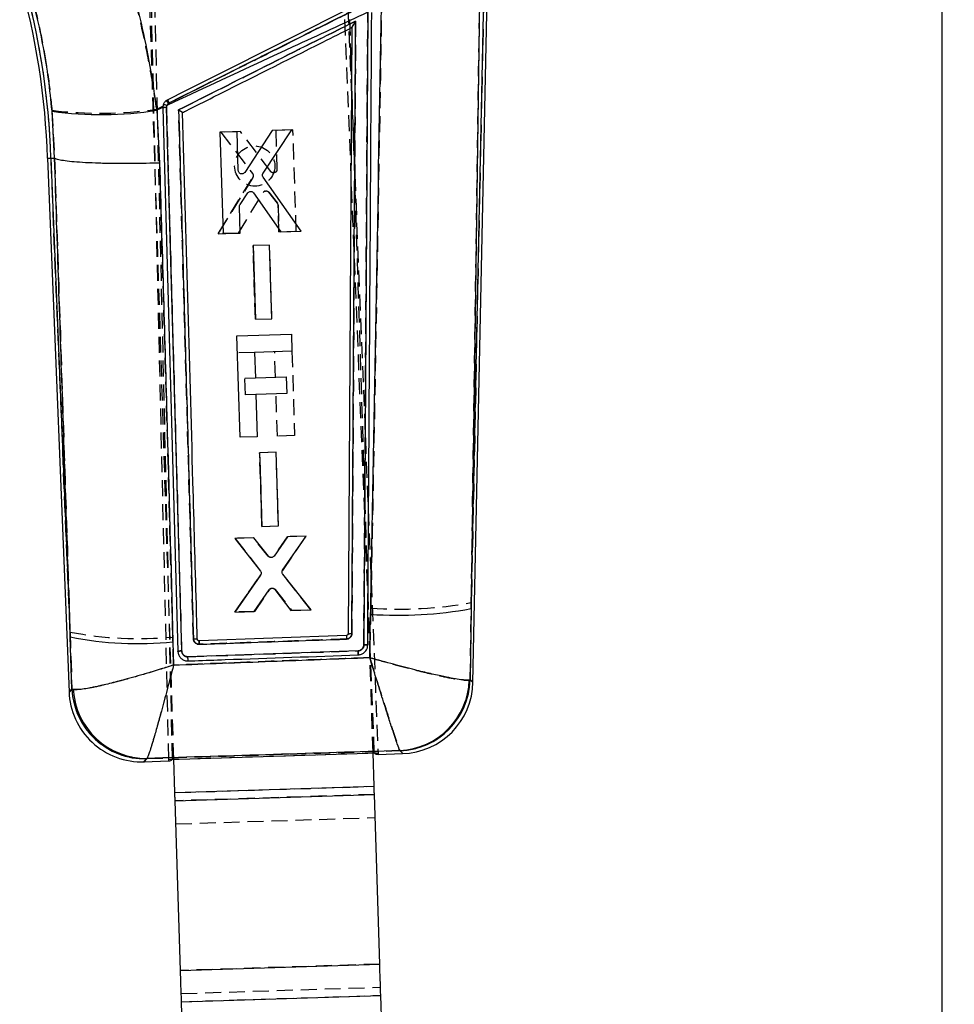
# Model space of a CAD drawing. Extents: x -800 to 11680, y 45 to 1082.
# Tile 5 of 14: x 195 to 270, y 219 to 297. Entities that reach past the tile are written whole.
import ezdxf

# ---------------------------------------------------------------- set-up
doc = ezdxf.new("R2010")
doc.units = 0
doc.linetypes.add('HIDDEN', pattern=[1.905, 1.27, -0.635])
doc.layers.get('0').update_dxf_attribs({"linetype": 'CONTINUOUS'})
doc.styles.add('SLDTEXTSTYLE0', font='TXT', dxfattribs={"width": 0.75})
doc.dimstyles.new('SLDDIMSTYLE0', dxfattribs={"dimtxt": 3.5, "dimasz": 3.302, "dimexe": 0, "dimexo": 0.0625, "dimgap": 0.875, "dimtad": 1, "dimdec": 0, "dimrnd": 1e-09, "dimzin": 12, "dimtxsty": 'SLDTEXTSTYLE0', "dimsah": 1, "dimcen": 0.09, "dimazin": 3, "dimtfac": 1, "dimtdec": 0, "dimtofl": 0, "dimtmove": 0, "dimatfit": 3, "dimtolj": 1, "dimtzin": 12})

# ---------------------------------------------------------------- blocks, each defined once
blk = doc.blocks.new('_D_6')
at = {"color": 179, "linetype": 'CONTINUOUS'}
for p, q in [((212.786, 339.485), (269.803, 339.485)), ((268.803, 339.485), (268.803, 79.653)), ((211.339, 79.653), (269.803, 79.653))]:
    blk.add_line(p, q, dxfattribs=at)
for points in [[(268.803, 339.485), (268.295, 336.183), (269.311, 336.183)], [(268.803, 79.653), (269.311, 82.955), (268.295, 82.955)]]:
    blk.add_solid(points, dxfattribs=at)
at = {"color": 179, "linetype": 'CONTINUOUS', "insert": (264.291, 204.815, 0.1), "char_height": 3.5, "attachment_point": 1, "rotation": 90, "style": 'SLDTEXTSTYLE0'}
blk.add_mtext('260', dxfattribs=at)

msp = doc.modelspace()

# ---------------------------------------------------------------- linework, layer by layer
at = {"color": 7, "linetype": 'HIDDEN'}
for p, q in [((207.246334, 238.597218), (205.192446, 328.138318)), ((207.544193, 238.606658), (205.458938, 328.321259)), ((223.61506, 239.115637), (220.523348, 316.208791)), ((220.823407, 315.580752), (223.912919, 239.125069)), ((223.513193, 239.112411), (221.392406, 306.075152)), ((207.646149, 238.609884), (205.525362, 305.572625)), ((232.395281, 302.445169), (231.331884, 251.078922)), ((207.286038, 290.869873), (207.22158, 290.829617)), ((197.93868, 290.275451), (198.14796, 286.468681)), ((206.285921, 290.361073), (206.780098, 290.608544)), ((212.96567, 288.574148), (211.39921, 288.524691)), ((211.39921, 288.524691), (213.912858, 285.236906)), ((215.366166, 285.38895), (212.96567, 288.574148)), ((217.137929, 288.705859), (215.765288, 288.662527)), ((215.765288, 288.662527), (215.863674, 285.56456)), ((217.394178, 280.639689), (217.137929, 288.705859)), ((199.385516, 248.725798), (197.860775, 286.458325)), ((198.14796, 286.468681), (198.148495, 286.468442)), ((213.928633, 284.924779), (211.169256, 280.443083)), ((211.169256, 280.443083), (213.928633, 284.924779)), ((212.799098, 280.494567), (214.759155, 283.717859)), ((215.215517, 283.744741), (215.89637, 282.870617)), ((215.89637, 282.870617), (215.215517, 283.744741)), ((215.954313, 282.710243), (216.021433, 280.596334)), ((216.021433, 280.596334), (215.954313, 282.710243)), ((216.021433, 280.596334), (217.394178, 280.639689)), ((211.169256, 280.443083), (212.799098, 280.494567)), ((212.799098, 280.494567), (211.169256, 280.443083)), ((215.26972, 279.541474), (213.957336, 279.500034)), ((213.957336, 279.500034), (214.143566, 273.63443)), ((214.143566, 273.63443), (213.957336, 279.500034)), ((215.456034, 273.675885), (215.26972, 279.541474)), ((214.143566, 273.63443), (215.456034, 273.675885)), ((214.084246, 270.990442), (212.712719, 270.947006)), ((215.744475, 269.032601), (215.680867, 271.041009)), ((217.053609, 271.084446), (217.266019, 264.377702)), ((213.301611, 268.955234), (214.148253, 268.982042)), ((213.344126, 267.612841), (213.301611, 268.955234)), ((214.190777, 267.639656), (213.344126, 267.612841)), ((215.893278, 264.334228), (215.786991, 267.690208)), ((217.266019, 264.377702), (215.893278, 264.334228)), ((215.792042, 263.049763), (214.479656, 263.008322)), ((214.479656, 263.008322), (214.66586, 257.142644)), ((214.66586, 257.142644), (214.479656, 263.008322)), ((215.978339, 257.184099), (215.792042, 263.049763)), ((214.66586, 257.142644), (215.978339, 257.184099)), ((216.686712, 256.324682), (215.611644, 254.787091)), ((216.322658, 253.63471), (218.193339, 256.372262)), ((218.193339, 256.372262), (216.686712, 256.324682)), ((213.996896, 256.239731), (212.521203, 256.193127)), ((212.521203, 256.193127), (214.552189, 253.609542)), ((215.16832, 254.771877), (213.996896, 256.239731)), ((214.561474, 253.281664), (212.496523, 250.320729)), ((212.496523, 250.320729), (214.561473, 253.281664)), ((218.559617, 250.512261), (216.334645, 253.306907)), ((214.092503, 250.371147), (215.276231, 252.103548)), ((215.723551, 252.118464), (217.024296, 250.463758)), ((231.248603, 244.923692), (231.331884, 251.078922)), ((212.496523, 250.320729), (214.092503, 250.371147)), ((214.092503, 250.371147), (212.496523, 250.320729)), ((217.024296, 250.463758), (218.559617, 250.512261)), ((223.330785, 250.629511), (223.252231, 246.697564)), ((199.385516, 248.725798), (199.530685, 244.17581)), ((207.623374, 246.105041), (207.567139, 248.335656)), ((208.771802, 246.764872), (222.315609, 247.240011)), ((231.248603, 244.923692), (231.183914, 244.906921)), ((199.637664, 244.147498), (199.530685, 244.17581)), ((207.646224, 238.607515), (223.615155, 239.113267)), ((225.646948, 239.292648), (225.665329, 239.278879)), ((205.47515, 238.644916), (205.50491, 238.666933)), ((207.730426, 235.948887), (223.597471, 236.451413)), ((223.618017, 235.802647), (207.750973, 235.300112)), ((207.809191, 233.461931), (223.676235, 233.964458)), ((224.045763, 222.296826), (208.178718, 221.7943)), ((208.236936, 219.956115), (224.10398, 220.458642)), ((208.257483, 219.307344), (224.124528, 219.809871))]:
    msp.add_line(p, q, dxfattribs=at)
at = {"color": 7, "linetype": 'CONTINUOUS'}
for p, q in [((231.321949, 250.599001), (232.395281, 302.445169)), ((231.471459, 244.721111), (232.666411, 302.441936)), ((231.997176, 299.048912), (231.321949, 250.599001)), ((223.094636, 298.078503), (222.779787, 247.717749)), ((221.829661, 296.859991), (221.520675, 248.587456)), ((221.829661, 296.859991), (221.829668, 296.861064)), ((198.151281, 286.4688), (197.948541, 290.200312)), ((206.768814, 290.496845), (206.290771, 290.27437)), ((206.290771, 290.27437), (206.511214, 286.074255)), ((206.768814, 290.496845), (206.768926, 290.461648)), ((206.768926, 290.461648), (207.971949, 247.198086)), ((207.062523, 290.495779), (207.086332, 290.64459)), ((208.273011, 247.233275), (207.062523, 290.495779)), ((212.686239, 288.565013), (211.313607, 288.521398)), ((211.313607, 288.521398), (211.568289, 280.455183)), ((212.784085, 285.467025), (212.686239, 288.565013)), ((215.485838, 288.653966), (213.291709, 285.323251)), ((214.751726, 285.263475), (217.052288, 288.703736)), ((217.052288, 288.703736), (215.485838, 288.653966)), ((197.58981, 286.448557), (197.860775, 286.458325)), ((197.58981, 286.448557), (199.306945, 243.954856)), ((197.860775, 286.458325), (198.151281, 286.4688)), ((197.860775, 286.458325), (199.40096, 248.343591)), ((198.151817, 286.468562), (198.151281, 286.4688)), ((217.793176, 280.652869), (214.755734, 284.950975)), ((212.921925, 282.776419), (213.546099, 283.691872)), ((214.003245, 283.693921), (216.163344, 280.60111)), ((212.941027, 280.498777), (212.874247, 282.6127)), ((216.163344, 280.60111), (217.793176, 280.652869)), ((211.568289, 280.455183), (212.941027, 280.498777)), ((215.270259, 279.541615), (213.957883, 279.499922)), ((213.957883, 279.499922), (214.14311, 273.634303)), ((215.455571, 273.675982), (215.270259, 279.541615)), ((214.14311, 273.634303), (215.455571, 273.675982)), ((212.669662, 272.306491), (217.010552, 272.443969)), ((212.92513, 264.240224), (212.669662, 272.306491)), ((217.010552, 272.443969), (217.053608, 271.084484)), ((217.053608, 271.084484), (214.08546, 270.99048)), ((214.08546, 270.99048), (214.149069, 268.982071)), ((214.149069, 268.982071), (216.591932, 269.059438)), ((216.591932, 269.059438), (216.634448, 267.717045)), ((216.634448, 267.717045), (214.191584, 267.639678)), ((214.191584, 267.639678), (214.297871, 264.283698)), ((214.297871, 264.283698), (212.92513, 264.240224)), ((215.792562, 263.049897), (214.480184, 263.008211)), ((214.480184, 263.008211), (214.665432, 257.142518)), ((215.977905, 257.184196), (215.792562, 263.049897)), ((214.665432, 257.142518), (215.977905, 257.184196)), ((216.702663, 256.325427), (215.626471, 254.786383)), ((216.314919, 253.665369), (218.178347, 256.372299)), ((218.178347, 256.372299), (216.702663, 256.325427)), ((214.012863, 256.239999), (212.506244, 256.192144)), ((212.506244, 256.192144), (214.546405, 253.578458)), ((215.183073, 254.773516), (214.012863, 256.239999)), ((214.555185, 253.250543), (212.511514, 250.320706)), ((218.574577, 250.513222), (216.3264, 253.337566)), ((214.046827, 250.369456), (215.240258, 252.103154)), ((215.687625, 252.116579), (216.978605, 250.462551)), ((212.511514, 250.320706), (214.046827, 250.369456)), ((216.978605, 250.462551), (218.574577, 250.513222)), ((223.24882, 246.698219), (223.317346, 250.147503)), ((231.321949, 250.599001), (231.24548, 244.926531)), ((221.520673, 248.587456), (221.520678, 248.58794)), ((199.533694, 244.178783), (199.40096, 248.343591)), ((207.578482, 247.952405), (207.625116, 246.107589)), ((209.519717, 248.15179), (209.517657, 248.171698)), ((221.388179, 248.452384), (209.658919, 248.037983)), ((222.315353, 247.240085), (208.771478, 246.764887)), ((231.24548, 244.926531), (231.180067, 244.90967)), ((199.533694, 244.178783), (199.640971, 244.150612)), ((207.246334, 238.597218), (223.912919, 239.125069)), ((223.597471, 236.451413), (223.513193, 239.112411)), ((223.615155, 239.113267), (223.61506, 239.115637)), ((225.662455, 239.281971), (225.643868, 239.295904)), ((205.27087, 238.40585), (207.25067, 238.468554)), ((205.507742, 238.670271), (205.477898, 238.648128)), ((207.544248, 238.604281), (207.544193, 238.606658)), ((207.544248, 238.604281), (207.646224, 238.607515)), ((207.730426, 235.948887), (207.646149, 238.609884)), ((223.916734, 238.996383), (225.870341, 239.05826)), ((207.730426, 235.948887), (223.597471, 236.451413)), ((207.750973, 235.300112), (223.618017, 235.802647)), ((208.178718, 221.7943), (207.750973, 235.300112)), ((224.045763, 222.296826), (223.618017, 235.802647)), ((208.178718, 221.7943), (224.045763, 222.296826)), ((208.257483, 219.307344), (224.124528, 219.809871)), ((224.515473, 207.465947), (224.124528, 219.809871)), ((208.648429, 206.96342), (208.257483, 219.307344))]:
    msp.add_line(p, q, dxfattribs=at)
at = {"color": 7, "linetype": 'CONTINUOUS', "flags": 128}
for points in [[(207.971959, 247.197766), (207.973008, 247.178283), (207.974058, 247.158799)], [(223.912919, 239.125069), (223.915796, 239.053879), (223.917529, 239.010993), (223.918117, 238.996435)], [(207.249287, 238.468509), (207.248952, 238.483082), (207.247968, 238.52599), (207.246334, 238.597218)], [(207.750973, 235.300112), (207.748548, 235.376697), (207.746066, 235.455077), (207.743535, 235.534992), (207.740962, 235.616211), (207.738357, 235.698465), (207.735727, 235.781502), (207.733081, 235.86506), (207.730426, 235.948887)], [(223.618017, 235.802647), (223.615592, 235.879224), (223.613109, 235.957604), (223.610579, 236.037519), (223.608007, 236.118738), (223.605402, 236.200992), (223.602772, 236.284029), (223.600125, 236.367587), (223.597471, 236.451413)], [(224.124528, 219.809871), (224.11435, 220.131196), (224.104205, 220.451519), (224.094124, 220.76983), (224.084138, 221.085142), (224.074278, 221.396461), (224.064575, 221.702818), (224.05506, 222.003255), (224.045763, 222.296826)], [(208.257483, 219.307344), (208.247306, 219.628669), (208.237161, 219.948988), (208.22708, 220.267303), (208.217094, 220.582616), (208.207234, 220.893934), (208.197531, 221.200291), (208.188016, 221.500728), (208.178718, 221.7943)]]:
    msp.add_lwpolyline(points, dxfattribs=at)
at = {"color": 8, "linetype": 'CONTINUOUS', "flags": 128}
for points in [[(231.24548, 244.926531), (231.44599, 244.744267), (231.471459, 244.721111)], [(199.306945, 243.954856), (199.33249, 243.980076), (199.533694, 244.178783)], [(225.870341, 239.05826), (225.846909, 239.083473), (225.662455, 239.281971)], [(205.477898, 238.648128), (205.294191, 238.433141), (205.27087, 238.40585)]]:
    msp.add_lwpolyline(points, dxfattribs=at)
at = {"color": 7, "linetype": 'HIDDEN', "flags": 128}
for points in [[(231.471459, 244.721111), (231.447031, 244.743321), (231.248603, 244.923692)], [(199.530685, 244.17581), (199.331485, 243.979085), (199.306945, 243.954856)], [(225.665329, 239.278879), (225.847868, 239.082444), (225.870341, 239.05826)], [(205.27087, 238.40585), (205.293275, 238.432068), (205.47515, 238.644916)]]:
    msp.add_lwpolyline(points, dxfattribs=at)
at = {"color": 7, "linetype": 'HIDDEN'}
msp.add_circle((214.09199, 285.833908), 1.6, dxfattribs=at)
at = {"color": 7, "linetype": 'CONTINUOUS'}
for centre, radius, start, end in [((138.254801, 284.56905), 59.364769, 1.81347895, 15.81401694), ((138.254801, 284.56905), 59.635908, 1.81544237, 15.81401694), ((197.163141, 285.861776), 11.294183, 26.31926217, 27.72710423), ((201.867833, 318.603526), 28.672346, 262.14350511, 278.87376333), ((207.015546, 289.620049), 0.876989, 86.92941731, 106.33252794), ((206.665486, 289.676388), 1.055712, 66.5069855, 82.09841658), ((225.512199, 282.4175), 32.344553, 266.10900344, 280.3476648), ((204.793571, 275.404301), 27.592794, 258.72983562, 275.79266275), ((228.62672, 248.517361), 7.238833, 180.51436017, 182.73739212), ((225.357964, 245.114592), 5.825708, 272.81298747, 357.98417973), ((225.437516, 245.087818), 5.810203, 272.21873152, 358.40930675), ((225.687199, 244.840859), 5.7855, 271.48210077, 359.15172388), ((205.087728, 244.18845), 5.7855, 181.85744208, 272.11167684), ((205.338258, 244.457712), 5.811262, 182.75113595, 271.37690015), ((205.462068, 244.501772), 5.83168, 183.45220135, 270.44874257)]:
    msp.add_arc(centre, radius, start, end, dxfattribs=at)
at = {"color": 7, "linetype": 'HIDDEN'}
for centre, radius, start, end in [((138.254801, 284.56905), 59.635908, 1.81544237, 15.81401694), ((204.785645, 289.05006), 3.016721, 36.14975734, 41.42389424), ((195.994596, 285.275851), 12.601181, 26.35479985, 27.61328533), ((201.801168, 320.650341), 30.619484, 262.7531286, 278.4222564), ((207.015455, 289.619194), 0.877785, 86.94023593, 106.31116499), ((214.997294, 283.570593), 0.279997, 112.61822715, 148.26663176), ((215.67925, 282.701521), 0.275201, 1.81687495, 37.91251205), ((215.506617, 251.942456), 0.28112, 106.49358454, 145.03781494), ((225.526237, 282.99127), 32.436144, 266.11894815, 280.31075861), ((204.866825, 277.690672), 29.478953, 259.28407404, 275.25574223), ((231.875325, 248.60847), 10.488308, 180.85274155, 182.38742945), ((225.362329, 245.110845), 5.825155, 272.80060827, 357.99380755), ((225.440969, 245.084403), 5.809857, 272.2131477, 358.41490046), ((205.33492, 244.454128), 5.810904, 182.7452747, 271.38280937), ((205.45825, 244.497868), 5.831122, 183.4447593, 270.45847645)]:
    msp.add_arc(centre, radius, start, end, dxfattribs=at)
at = {"color": 7, "linetype": 'CONTINUOUS'}
for centre, major_axis, start_param, end_param in [((221.039696, 310.193993), (-2.880091, 71.197497), 3.08141312, 3.141257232), ((205.61664, 309.705527), (-1.630975, 71.237058), 3.141928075, 3.201772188)]:
    msp.add_ellipse(centre, major_axis=major_axis, ratio=0.069924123, start_param=start_param, end_param=end_param, dxfattribs=at)
at = {"color": 7, "linetype": 'HIDDEN'}
for points, knots in [([(206.285921, 290.361073), (206.108548, 291.508158), (205.75381, 293.802278), (205.027037, 297.249056), (204.167583, 300.687819), (203.472273, 302.939558), (203.124622, 304.065417)], [0, 0, 0, 0, 0.246889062, 0.493767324, 0.746885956, 1, 1, 1, 1]), ([(195.982085, 300.602775), (196.213399, 299.781032), (196.676035, 298.13752), (197.225752, 295.569936), (197.667503, 292.943546), (197.848285, 291.164845), (197.93868, 290.275451)], [0, 0, 0, 0, 0.245832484, 0.491672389, 0.745823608, 1, 1, 1, 1]), ([(231.331884, 251.078922), (231.399113, 255.871121), (231.62694, 272.111124), (231.852942, 288.34958), (232.012254, 299.796294)], [0, 0, 0, 0, 0.295086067, 1, 1, 1, 1]), ([(224.202221, 299.331557), (224.008823, 287.887771), (223.734477, 271.654126), (223.42276, 255.419623), (223.330785, 250.629511)], [0, 0, 0, 0, 0.704942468, 1, 1, 1, 1]), ([(207.22158, 290.829617), (211.338793, 292.891046), (216.476328, 295.463334), (221.613891, 298.035603), (222.634219, 298.546459)], [0, 0, 0, 0, 0.801398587, 1, 1, 1, 1]), ([(222.506667, 298.506882), (219.969911, 297.234003), (214.896403, 294.688246), (209.822825, 292.142663), (207.286038, 290.869873)], [0, 0, 0, 0, 0.500000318, 1, 1, 1, 1]), ([(222.779765, 247.717824), (222.832915, 256.122267), (222.939216, 272.931095), (223.042947, 289.738084), (223.094812, 298.14155)], [0, 0, 0, 0, 0.500001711, 1, 1, 1, 1]), ([(208.031267, 290.305007), (210.33486, 291.460813), (215.033427, 293.818275), (219.731935, 296.175892), (222.126879, 297.377627)], [0, 0, 0, 0, 0.490275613, 1, 1, 1, 1]), ([(222.126879, 297.377627), (222.076144, 289.159307), (221.975791, 272.903781), (221.873072, 256.646855), (221.822285, 248.608958)], [0, 0, 0, 0, 0.505570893, 1, 1, 1, 1]), ([(222.126879, 297.377627), (222.126224, 297.376574), (222.084862, 297.310087), (222.006302, 297.181864), (221.913126, 297.023888), (221.858006, 296.924449), (221.833578, 296.875882), (221.830865, 296.865622), (221.829668, 296.861093)], [0, 0, 0, 0, 0.005314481, 0.33557418, 0.640498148, 0.809009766, 0.915695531, 1, 1, 1, 1]), ([(207.22158, 290.829617), (207.194411, 290.805095), (207.133281, 290.749922), (207.072189, 290.632705), (207.065603, 290.541386), (207.062309, 290.495727)], [0, 0, 0, 0, 0.285724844, 0.642864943, 1, 1, 1, 1]), ([(207.062309, 290.495727), (207.264519, 283.284568), (207.668933, 268.862459), (208.07162, 254.443097), (208.27296, 247.233521)], [0, 0, 0, 0, 0.500007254, 1, 1, 1, 1]), ([(208.031267, 290.305007), (208.032323, 290.304382), (208.03944, 290.300164), (208.082287, 290.274567), (208.155293, 290.230144), (208.240731, 290.176103), (208.302654, 290.134955), (208.341975, 290.106656), (208.348601, 290.099208), (208.351696, 290.095728)], [0, 0, 0, 0, 0.00708982, 0.047796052, 0.287838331, 0.495429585, 0.676735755, 0.84898481, 1, 1, 1, 1]), ([(209.209762, 248.189013), (209.014916, 255.166734), (208.62293, 269.20433), (208.229256, 283.244059), (208.031267, 290.305007)], [0, 0, 0, 0, 0.4970737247, 1, 1, 1, 1]), ([(198.148495, 286.468442), (198.37249, 279.653934), (198.786064, 267.071909), (199.1971, 254.492236), (199.385516, 248.725798)], [0, 0, 0, 0, 0.541606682, 1, 1, 1, 1]), ([(207.567139, 248.335656), (207.415177, 254.108307), (207.084035, 266.68754), (206.713656, 279.268131), (206.513245, 286.075447)], [0, 0, 0, 0, 0.45890334, 1, 1, 1, 1]), ([(215.671921, 285.292473), (215.641578, 285.285796), (215.580896, 285.272443), (215.488305, 285.292188), (215.414438, 285.333407), (215.380164, 285.372843), (215.366166, 285.38895)], [0, 0, 0, 0, 0.270674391, 0.541327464, 0.812663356, 1, 1, 1, 1]), ([(215.863674, 285.56456), (215.861503, 285.533104), (215.857161, 285.470187), (215.811334, 285.385861), (215.747285, 285.32355), (215.695101, 285.302031), (215.671921, 285.292473)], [0, 0, 0, 0, 0.263731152, 0.527493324, 0.79011198, 1, 1, 1, 1]), ([(213.912858, 285.236906), (213.929333, 285.210151), (213.962283, 285.156643), (213.974087, 285.061663), (213.959619, 284.982142), (213.936704, 284.939721), (213.928633, 284.924779)], [0, 0, 0, 0, 0.282129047, 0.564227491, 0.846502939, 1, 1, 1, 1]), ([(214.88961, 283.829052), (214.919597, 283.838261), (214.97957, 283.856678), (215.074311, 283.844379), (215.157134, 283.80678), (215.197042, 283.764373), (215.215517, 283.744741)], [0, 0, 0, 0, 0.2587251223, 0.5174362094, 0.7766040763, 1, 1, 1, 1]), ([(215.440546, 254.675414), (215.408959, 254.672258), (215.345789, 254.665946), (215.253972, 254.696908), (215.197209, 254.73861), (215.172453, 254.767123), (215.168325, 254.771877)], [0, 0, 0, 0, 0.312166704, 0.624300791, 0.937352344, 1, 1, 1, 1]), ([(215.426805, 252.212007), (215.457657, 252.217904), (215.519358, 252.229697), (215.612422, 252.207165), (215.681143, 252.166079), (215.712714, 252.130631), (215.723551, 252.118464)], [0, 0, 0, 0, 0.2836299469, 0.5672421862, 0.851460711, 1, 1, 1, 1]), ([(221.822285, 248.608958), (221.820699, 248.583119), (221.816083, 248.507918), (221.770498, 248.388436), (221.674795, 248.272869), (221.545132, 248.191729), (221.445902, 248.178301), (221.396121, 248.171564)], [0, 0, 0, 0, 0.115653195, 0.336593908, 0.557296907, 0.777904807, 1, 1, 1, 1]), ([(221.520678, 248.58794), (221.525225, 248.590923), (221.534319, 248.596891), (221.603936, 248.604037), (221.703501, 248.608702), (221.78269, 248.608873), (221.822285, 248.608958)], [0, 0, 0, 0, 0.25000158, 0.500000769, 0.749999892, 1, 1, 1, 1]), ([(209.661378, 247.759905), (209.611503, 247.76384), (209.51175, 247.771711), (209.377601, 247.845258), (209.275181, 247.955362), (209.220192, 248.077264), (209.212669, 248.157869), (209.209762, 248.189013)], [0, 0, 0, 0, 0.215729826, 0.431474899, 0.647462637, 0.863783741, 1, 1, 1, 1]), ([(209.658918, 248.037998), (209.658637, 248.033909), (209.658073, 248.025732), (209.658363, 247.962562), (209.659438, 247.871436), (209.660732, 247.797047), (209.661379, 247.759852)], [0, 0, 0, 0, 0.249999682, 0.49999175, 0.749993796, 1, 1, 1, 1]), ([(221.396121, 248.171572), (221.193251, 248.164449), (220.178898, 248.128834), (216.267302, 247.991538), (212.558603, 247.861465), (209.66138, 247.759852)], [0, 0, 0, 0, 0.051863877, 0.259319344, 1, 1, 1, 1]), ([(222.315609, 247.240003), (222.351498, 247.243764), (222.441307, 247.253175), (222.57501, 247.316641), (222.693074, 247.430739), (222.766254, 247.571392), (222.775513, 247.671677), (222.779773, 247.717824)], [0, 0, 0, 0, 0.1470997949, 0.3681102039, 0.5894781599, 0.8110954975, 1, 1, 1, 1]), ([(222.779776, 247.718099), (222.819946, 247.71744), (222.900286, 247.71612), (223.001929, 247.709923), (223.072319, 247.701727), (223.082078, 247.695644), (223.086883, 247.692648)], [0, 0, 0, 0, 0.251897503, 0.503797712, 0.755696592, 1, 1, 1, 1]), ([(207.971954, 247.19793), (207.976382, 247.201557), (207.985236, 247.208811), (208.054641, 247.219715), (208.15412, 247.228876), (208.233344, 247.232077), (208.272956, 247.233678)], [0, 0, 0, 0, 0.2499984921, 0.4999992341, 0.7499996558, 1, 1, 1, 1]), ([(208.272961, 247.233521), (208.277827, 247.189386), (208.288647, 247.091251), (208.361964, 246.953062), (208.480742, 246.840079), (208.624386, 246.772622), (208.725239, 246.767325), (208.771802, 246.76488)], [0, 0, 0, 0, 0.175182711, 0.389518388, 0.603363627, 0.816877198, 1, 1, 1, 1]), ([(222.316103, 247.240025), (222.316834, 247.219103), (222.318295, 247.177256), (222.320532, 247.115891), (222.32268, 247.05885), (222.324664, 247.008485), (222.32639, 246.966868), (222.327788, 246.936008), (222.328687, 246.918842), (222.329018, 246.914899), (222.329143, 246.913399)], [0, 0, 0, 0, 0.13132971, 0.262670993, 0.394026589, 0.525361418, 0.656710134, 0.788051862, 0.919392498, 1, 1, 1, 1]), ([(223.252231, 246.697564), (220.634383, 246.59992), (215.424624, 246.405599), (210.215145, 246.204894), (207.623374, 246.105041)], [0, 0, 0, 0, 0.502489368, 1, 1, 1, 1]), ([(223.252231, 246.697564), (223.254054, 246.691663), (223.449788, 246.058049), (223.830073, 244.834469), (224.324477, 243.264028), (224.730968, 241.990356), (225.124968, 240.775181), (225.48762, 239.68946), (225.594304, 239.42376), (225.646948, 239.292648)], [0, 0, 0, 0, 0.00159145, 0.17088132, 0.331879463, 0.459852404, 0.587800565, 0.796595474, 1, 1, 1, 1]), ([(223.252231, 246.697564), (223.25818, 246.695845), (223.896805, 246.511315), (225.140376, 246.163231), (226.763935, 245.737721), (228.104738, 245.411399), (229.410812, 245.120963), (230.62389, 244.897463), (230.998873, 244.903796), (231.183914, 244.906921)], [0, 0, 0, 0, 0.001591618, 0.170880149, 0.331878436, 0.459851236, 0.587799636, 0.796594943, 1, 1, 1, 1]), ([(207.623374, 246.105041), (207.617482, 246.103141), (206.961547, 245.891588), (205.682964, 245.493838), (204.01376, 245.013475), (202.640608, 244.651669), (201.396626, 244.358154), (200.236059, 244.136482), (199.842875, 244.14372), (199.637664, 244.147498)], [0, 0, 0, 0, 0.001604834, 0.178681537, 0.346563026, 0.479529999, 0.612466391, 0.797738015, 1, 1, 1, 1]), ([(207.623374, 246.105041), (207.62185, 246.099063), (207.452138, 245.433356), (207.120139, 244.151516), (206.683423, 242.520106), (206.321318, 241.214039), (205.990344, 240.067764), (205.67708, 239.054534), (205.563952, 238.799853), (205.50491, 238.666933)], [0, 0, 0, 0, 0.00160459, 0.178687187, 0.346568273, 0.479537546, 0.612476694, 0.797748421, 1, 1, 1, 1]), ([(205.50491, 238.666933), (208.864178, 238.770975), (215.578159, 238.978917), (222.292203, 239.188118), (225.646948, 239.292648)], [0, 0, 0, 0, 0.500339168, 1, 1, 1, 1])]:
    msp.add_open_spline(points, degree=3, knots=knots, dxfattribs=at)
at = {"color": 7, "linetype": 'CONTINUOUS'}
for points, knots in [([(203.257157, 303.818699), (203.583857, 302.732515), (204.237261, 300.560134), (205.060933, 297.191506), (205.768959, 293.758526), (206.116831, 291.435772), (206.290771, 290.27437)], [0, 0, 0, 0, 0.246887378, 0.493777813, 0.746883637, 1, 1, 1, 1]), ([(197.948541, 290.200312), (197.864007, 291.048296), (197.694944, 292.744195), (197.277008, 295.30489), (196.743368, 297.865707), (196.279559, 299.54091), (196.047658, 300.378498)], [0, 0, 0, 0, 0.246010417, 0.492000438, 0.746004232, 1, 1, 1, 1]), ([(222.380476, 298.755269), (219.843815, 297.482114), (214.770491, 294.935803), (209.697133, 292.389612), (207.160454, 291.116517)], [0, 0, 0, 0, 0.499999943, 1, 1, 1, 1]), ([(223.094636, 298.078503), (221.108153, 297.157435), (215.770599, 294.682582), (210.435722, 292.201982), (207.086332, 290.64459)], [0, 0, 0, 0, 0.372171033, 1, 1, 1, 1]), ([(207.286539, 290.869307), (209.823534, 292.141655), (214.897525, 294.686353), (219.971471, 297.231196), (222.508444, 298.503619)], [0, 0, 0, 0, 0.499999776, 1, 1, 1, 1]), ([(223.086876, 247.692842), (223.088203, 247.89525), (223.094838, 248.907282), (223.122652, 253.157776), (223.230662, 269.743259), (223.330071, 285.517428), (223.409073, 298.053574)], [0, 0, 0, 0, 0.0120562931, 0.0602811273, 0.2531807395, 1, 1, 1, 1]), ([(223.317346, 250.147503), (223.333315, 250.968436), (223.647392, 267.113694), (223.920347, 283.25793), (224.179423, 298.581283)], [0, 0, 0, 0, 0.050846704, 1, 1, 1, 1]), ([(222.12709, 297.377732), (219.732073, 296.175952), (215.033565, 293.818319), (210.334998, 291.460843), (208.031478, 290.305067)], [0, 0, 0, 0, 0.509739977, 1, 1, 1, 1]), ([(221.822312, 248.60904), (221.87313, 256.646927), (221.975911, 272.903902), (222.076324, 289.159393), (222.12709, 297.377732)], [0, 0, 0, 0, 0.494426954, 1, 1, 1, 1]), ([(221.829668, 296.861064), (221.830863, 296.865579), (221.833569, 296.875805), (221.857951, 296.924209), (221.912942, 297.023385), (222.006186, 297.181423), (222.084851, 297.309867), (222.126435, 297.376679), (222.12709, 297.377732)], [0, 0, 0, 0, 0.0842101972, 0.1906900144, 0.3587668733, 0.662836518, 0.9946862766, 1, 1, 1, 1]), ([(208.351704, 290.095728), (208.447137, 290.143623), (209.268286, 290.555733), (212.99232, 292.424671), (217.389532, 294.631545), (221.061025, 296.474222), (221.829661, 296.859991)], [0, 0, 0, 0, 0.021241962, 0.18277604, 0.828912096, 1, 1, 1, 1]), ([(207.160454, 291.116517), (207.092696, 291.073772), (206.957184, 290.988284), (206.822684, 290.78432), (206.773973, 290.611531), (206.769614, 290.514616), (206.768814, 290.496845)], [0, 0, 0, 0, 0.309934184, 0.619858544, 0.930292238, 1, 1, 1, 1]), ([(207.086332, 290.64459), (207.090686, 290.65559), (207.111646, 290.708532), (207.170691, 290.796287), (207.247905, 290.844955), (207.286539, 290.869307)], [0, 0, 0, 0, 0.11585895, 0.557611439, 1, 1, 1, 1]), ([(208.031478, 290.305067), (208.032534, 290.304439), (208.03954, 290.300269), (208.082314, 290.274761), (208.15523, 290.230359), (208.240695, 290.176272), (208.302639, 290.135079), (208.342003, 290.106702), (208.348612, 290.099225), (208.351704, 290.095728)], [0, 0, 0, 0, 0.007096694, 0.047103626, 0.287223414, 0.494904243, 0.676265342, 0.848547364, 1, 1, 1, 1]), ([(208.031478, 290.305067), (208.229443, 283.244126), (208.623071, 269.204421), (209.014993, 255.166781), (209.209808, 248.189043)], [0, 0, 0, 0, 0.502926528, 1, 1, 1, 1]), ([(209.517657, 248.171698), (209.514399, 248.289502), (209.488773, 249.21592), (209.373627, 253.376846), (208.989683, 267.232914), (208.625557, 280.281827), (208.351704, 290.095728)], [0, 0, 0, 0, 0.008430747, 0.066300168, 0.297777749, 1, 1, 1, 1]), ([(206.511214, 286.074255), (206.443892, 286.07218), (205.998187, 286.058445), (205.094763, 286.037508), (203.828902, 286.02519), (202.554068, 286.032804), (201.385816, 286.061537), (200.352715, 286.109756), (199.488836, 286.176844), (198.817033, 286.260325), (198.343335, 286.35771), (198.215656, 286.431611), (198.151817, 286.468562)], [0, 0, 0, 0, 0.016456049, 0.108947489, 0.220330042, 0.331712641, 0.443094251, 0.554475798, 0.665856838, 0.777237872, 0.888618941, 1, 1, 1, 1]), ([(199.40096, 248.343591), (199.205016, 254.341956), (198.78992, 267.049087), (198.3723, 279.75856), (198.151817, 286.468562)], [0, 0, 0, 0, 0.472047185, 1, 1, 1, 1]), ([(206.511214, 286.074255), (206.709098, 279.371643), (207.084279, 266.663705), (207.419886, 253.957101), (207.578482, 247.952405)], [0, 0, 0, 0, 0.527435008, 1, 1, 1, 1]), ([(212.992672, 285.207618), (212.963241, 285.218241), (212.904382, 285.239486), (212.83634, 285.306108), (212.793607, 285.384784), (212.787049, 285.441424), (212.784085, 285.467025)], [0, 0, 0, 0, 0.260961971, 0.521888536, 0.783891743, 1, 1, 1, 1]), ([(213.291709, 285.323251), (213.272007, 285.298965), (213.232599, 285.25039), (213.147368, 285.207883), (213.064035, 285.194327), (213.013128, 285.203808), (212.992672, 285.207618)], [0, 0, 0, 0, 0.272819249, 0.545680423, 0.817442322, 1, 1, 1, 1]), ([(214.755734, 284.950975), (214.740294, 284.978233), (214.709416, 285.032748), (214.701153, 285.127921), (214.71851, 285.206962), (214.743031, 285.248681), (214.751726, 285.263475)], [0, 0, 0, 0, 0.281515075, 0.563018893, 0.845044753, 1, 1, 1, 1]), ([(213.5461, 283.691872), (213.566574, 283.715916), (213.607524, 283.764008), (213.694553, 283.804817), (213.784462, 283.817401), (213.840434, 283.803149), (213.866019, 283.796634)], [0, 0, 0, 0, 0.26074991, 0.521531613, 0.781293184, 1, 1, 1, 1]), ([(213.866019, 283.796634), (213.895171, 283.783661), (213.948912, 283.759744), (213.986192, 283.714583), (214.003249, 283.693921)], [0, 0, 0, 0, 0.542458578, 1, 1, 1, 1]), ([(212.874247, 282.6127), (212.875981, 282.643989), (212.879216, 282.702355), (212.908391, 282.752948), (212.921925, 282.776419)], [0, 0, 0, 0, 0.536094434, 1, 1, 1, 1]), ([(215.360895, 254.672889), (215.330077, 254.680485), (215.268444, 254.695677), (215.211891, 254.739803), (215.187285, 254.768588), (215.183073, 254.773516)], [0, 0, 0, 0, 0.4532157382, 0.9063889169, 1, 1, 1, 1]), ([(215.626466, 254.786391), (215.605382, 254.762711), (215.562804, 254.714892), (215.47353, 254.675288), (215.403407, 254.667987), (215.366502, 254.672242), (215.360895, 254.672889)], [0, 0, 0, 0, 0.312401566, 0.630870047, 0.943916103, 1, 1, 1, 1]), ([(214.546404, 253.578458), (214.56314, 253.551939), (214.596609, 253.498904), (214.609366, 253.404244), (214.594922, 253.318016), (214.567104, 253.27078), (214.555185, 253.250543)], [0, 0, 0, 0, 0.266370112, 0.532708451, 0.799798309, 1, 1, 1, 1]), ([(216.3264, 253.337566), (216.309443, 253.363843), (216.275531, 253.416396), (216.261854, 253.510663), (216.275433, 253.597163), (216.303005, 253.644789), (216.314919, 253.665369)], [0, 0, 0, 0, 0.265555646, 0.531096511, 0.797381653, 1, 1, 1, 1]), ([(215.240258, 252.103154), (215.260843, 252.127131), (215.302018, 252.175089), (215.38938, 252.215646), (215.468619, 252.226051), (215.514955, 252.217993), (215.530489, 252.215292)], [0, 0, 0, 0, 0.285872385, 0.571782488, 0.856445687, 1, 1, 1, 1]), ([(215.53049, 252.215292), (215.560946, 252.205474), (215.62175, 252.185872), (215.665693, 252.139649), (215.687625, 252.116579)], [0, 0, 0, 0, 0.500903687, 1, 1, 1, 1]), ([(221.520675, 248.587456), (221.518996, 248.572356), (221.515612, 248.541918), (221.491758, 248.501356), (221.456674, 248.470619), (221.419802, 248.455283), (221.396304, 248.453123), (221.388179, 248.452376)], [0, 0, 0, 0, 0.217735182, 0.438905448, 0.660422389, 0.882574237, 1, 1, 1, 1]), ([(221.396147, 248.171646), (221.447712, 248.178789), (221.546978, 248.192541), (221.675932, 248.274333), (221.770528, 248.38851), (221.816108, 248.507995), (221.820725, 248.583199), (221.822312, 248.60904)], [0, 0, 0, 0, 0.229957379, 0.442691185, 0.663387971, 0.884333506, 1, 1, 1, 1]), ([(221.520678, 248.58794), (221.525226, 248.590934), (221.534321, 248.596923), (221.603946, 248.604087), (221.703521, 248.60878), (221.782715, 248.608953), (221.822312, 248.60904)], [0, 0, 0, 0, 0.2499997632, 0.5000003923, 0.7500009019, 1, 1, 1, 1]), ([(209.209808, 248.189043), (209.249967, 248.189812), (209.330284, 248.191349), (209.432078, 248.188135), (209.502696, 248.181456), (209.512724, 248.174916), (209.517657, 248.171698)], [0, 0, 0, 0, 0.251988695, 0.503977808, 0.755967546, 1, 1, 1, 1]), ([(209.209808, 248.189043), (209.212715, 248.157894), (209.220237, 248.077287), (209.275231, 247.955381), (209.377647, 247.845298), (209.513253, 247.77091), (209.614748, 247.763711), (209.666302, 247.760054)], [0, 0, 0, 0, 0.1352953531, 0.3501090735, 0.5645914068, 0.7788390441, 1, 1, 1, 1]), ([(209.658919, 248.037998), (209.643255, 248.039228), (209.611925, 248.041688), (209.569852, 248.064754), (209.537732, 248.09925), (209.523824, 248.130992), (209.520276, 248.148963), (209.519717, 248.15179)], [0, 0, 0, 0, 0.239253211, 0.478511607, 0.717395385, 0.955532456, 1, 1, 1, 1]), ([(209.666302, 247.760054), (209.665048, 247.797224), (209.662539, 247.871562), (209.659895, 247.962611), (209.658444, 248.025734), (209.658761, 248.0339), (209.658919, 248.037983)], [0, 0, 0, 0, 0.250006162, 0.499999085, 0.749999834, 1, 1, 1, 1]), ([(209.666302, 247.760054), (209.869171, 247.767169), (210.883514, 247.802746), (214.793449, 247.939867), (218.500539, 248.069999), (221.396147, 248.171646)], [0, 0, 0, 0, 0.051885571, 0.259427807, 1, 1, 1, 1]), ([(222.779795, 247.717749), (222.77706, 247.681471), (222.77026, 247.591269), (222.71044, 247.455938), (222.599956, 247.335098), (222.461581, 247.257959), (222.361531, 247.245719), (222.315353, 247.24007)], [0, 0, 0, 0, 0.148694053, 0.36971528, 0.59040336, 0.81094954, 1, 1, 1, 1]), ([(223.086882, 247.692574), (223.082079, 247.695579), (223.072323, 247.701684), (223.001937, 247.709902), (222.900302, 247.716114), (222.819966, 247.717438), (222.779798, 247.718099)], [0, 0, 0, 0, 0.244327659, 0.496217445, 0.748109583, 1, 1, 1, 1]), ([(208.273004, 247.233566), (208.233387, 247.231966), (208.154154, 247.228767), (208.054659, 247.219592), (207.985242, 247.208697), (207.976386, 247.201429), (207.971958, 247.197796)], [0, 0, 0, 0, 0.249999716, 0.499999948, 0.750000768, 1, 1, 1, 1]), ([(207.974058, 247.158799), (207.989719, 247.071262), (208.021038, 246.896192), (208.17537, 246.671879), (208.38914, 246.510318), (208.60562, 246.438615), (208.73974, 246.436073), (208.785462, 246.435206)], [0, 0, 0, 0, 0.221584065, 0.443153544, 0.664555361, 0.885647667, 1, 1, 1, 1]), ([(208.771478, 246.764894), (208.733874, 246.766317), (208.641886, 246.769795), (208.502832, 246.825916), (208.377725, 246.933105), (208.29277, 247.074875), (208.279501, 247.181257), (208.273012, 247.233275)], [0, 0, 0, 0, 0.148307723, 0.362795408, 0.577753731, 0.793533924, 1, 1, 1, 1]), ([(208.785462, 246.435199), (208.961164, 246.441456), (209.948333, 246.476609), (214.46297, 246.637052), (218.801995, 246.789492), (222.329534, 246.913422)], [0, 0, 0, 0, 0.038918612, 0.218660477, 1, 1, 1, 1]), ([(222.329571, 246.913422), (222.329414, 246.91492), (222.329003, 246.918866), (222.327969, 246.936021), (222.32642, 246.966891), (222.324537, 247.008507), (222.322402, 247.058885), (222.320096, 247.11593), (222.317703, 247.177305), (222.316137, 247.219158), (222.315353, 247.240085)], [0, 0, 0, 0, 0.080450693, 0.211811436, 0.343178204, 0.474537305, 0.605904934, 0.73726597, 0.86862827, 1, 1, 1, 1]), ([(222.329534, 246.913414), (222.417611, 246.925459), (222.593749, 246.949546), (222.824182, 247.093751), (222.994618, 247.299533), (223.07587, 247.512391), (223.084062, 247.646426), (223.086882, 247.692574)], [0, 0, 0, 0, 0.2209600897, 0.4418778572, 0.6627849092, 0.8838997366, 1, 1, 1, 1]), ([(207.625116, 246.107589), (210.216144, 246.207087), (215.423909, 246.40707), (220.631945, 246.60085), (223.24882, 246.698219)], [0, 0, 0, 0, 0.497531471, 1, 1, 1, 1]), ([(208.785503, 246.435206), (208.78533, 246.436681), (208.784844, 246.4408), (208.78374, 246.457801), (208.782128, 246.489067), (208.780235, 246.531196), (208.778138, 246.582145), (208.77592, 246.639776), (208.773655, 246.701705), (208.772203, 246.743831), (208.771478, 246.764894)], [0, 0, 0, 0, 0.073776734, 0.206097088, 0.338411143, 0.470732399, 0.603040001, 0.73535979, 0.867678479, 1, 1, 1, 1]), ([(225.643868, 239.295904), (225.591184, 239.426891), (225.484267, 239.69272), (225.121901, 240.776697), (224.727805, 241.991489), (224.321227, 243.264889), (223.82675, 244.835157), (223.446379, 246.058695), (223.250643, 246.692318), (223.24882, 246.698219)], [0, 0, 0, 0, 0.202940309, 0.411852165, 0.539872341, 0.667917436, 0.829014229, 0.998407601, 1, 1, 1, 1]), ([(231.180067, 244.90967), (230.995053, 244.906482), (230.619581, 244.900011), (229.407767, 245.12273), (228.101615, 245.412749), (226.760745, 245.73879), (225.137055, 246.163951), (223.893489, 246.512213), (223.254768, 246.696503), (223.24882, 246.698219)], [0, 0, 0, 0, 0.20294045, 0.411852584, 0.539873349, 0.667918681, 0.829015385, 0.998407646, 1, 1, 1, 1]), ([(207.625116, 246.107589), (207.619225, 246.105689), (206.964575, 245.894556), (205.688387, 245.497659), (204.020917, 245.01776), (202.647641, 244.655849), (201.402438, 244.361978), (200.240571, 244.139926), (199.8466, 244.146948), (199.640971, 244.150612)], [0, 0, 0, 0, 0.001605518, 0.178402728, 0.346054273, 0.479146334, 0.61220759, 0.797595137, 1, 1, 1, 1]), ([(207.625116, 246.107589), (207.623592, 246.101611), (207.454199, 245.437219), (207.122841, 244.157795), (206.686634, 242.527943), (206.324592, 241.221566), (205.993418, 240.073947), (205.679992, 239.059248), (205.566813, 238.803666), (205.507742, 238.670271)], [0, 0, 0, 0, 0.0016052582, 0.1784082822, 0.3460595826, 0.4791537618, 0.6122173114, 0.7976051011, 1, 1, 1, 1]), ([(225.643868, 239.295904), (222.290215, 239.191399), (215.578143, 238.982241), (208.866131, 238.77431), (205.507742, 238.670271)], [0, 0, 0, 0, 0.499644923, 1, 1, 1, 1])]:
    msp.add_open_spline(points, degree=3, knots=knots, dxfattribs=at)

# ---------------------------------------------------------------- dimensions: what is measured, and where the dimension line sits
at = {"color": 179, "linetype": 'CONTINUOUS'}
dim = msp.add_linear_dim(base=(268.802506, 79.653193), p1=(211.786052, 339.484924), p2=(210.339053, 79.653193), angle=90, dimstyle='SLDDIMSTYLE0', dxfattribs=at)
dim.commit()
dim.dimension.update_dxf_attribs({"geometry": '_D_6', "text_midpoint": (268.802506, 210.115953), "dimtype": 160})

doc.saveas('drawing.dxf')
